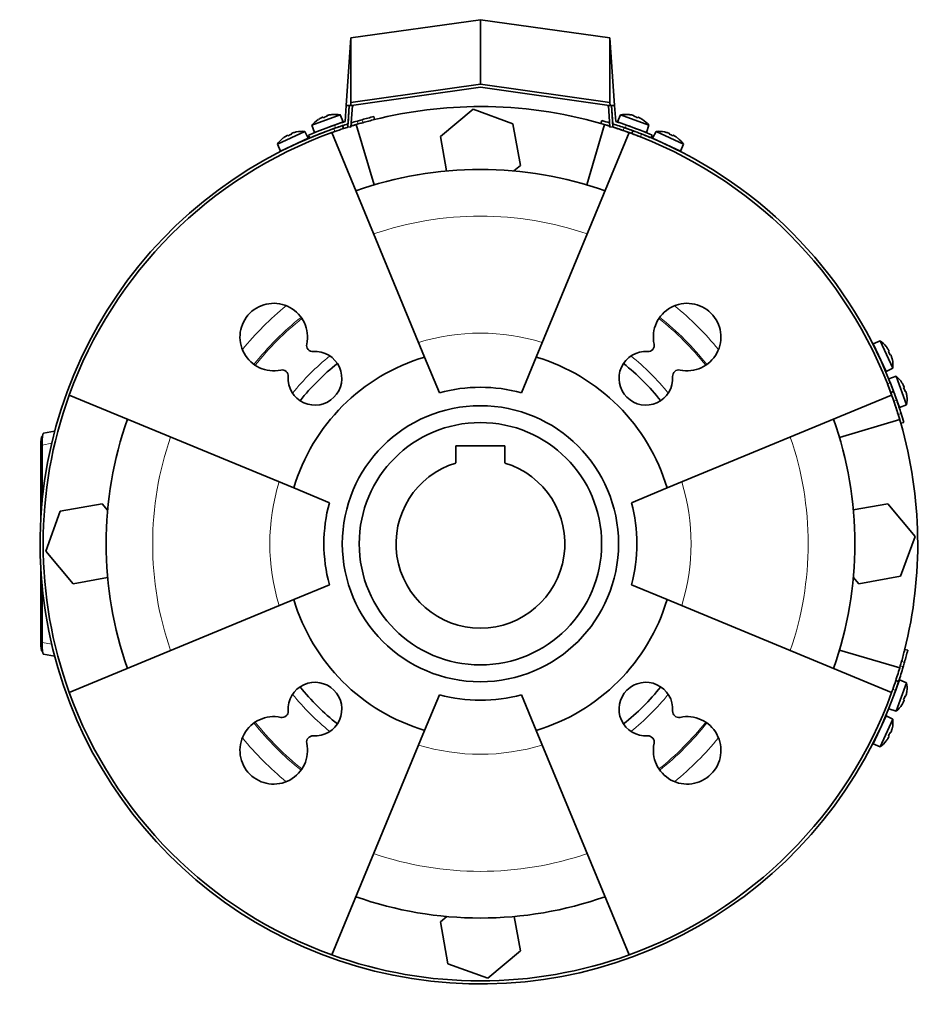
# Model space of a CAD drawing. Header units: millimetres. Extents: x 392 to 1266, y -2435 to 1911.
# Tile 24 of 24: x 392 to 686, y 1590 to 1911. Entities that reach past the tile are written whole.
import ezdxf

# ---------------------------------------------------------------- set-up
doc = ezdxf.new("R2010")
doc.units = ezdxf.units.MM
for name, color, linetype in [('M5X8_UNI7687', 7, 'Continuous'), ('MID_344-6', 7, 'Continuous'), ('VSI184-254_GIUNT', 7, 'Continuous'), ('VSI344-454_FILTR', 7, 'Continuous'), ('VSI344-454_SUPPO', 7, 'Continuous'), ('VSI344-454_TERMI', 7, 'Continuous'), ('VSI344-454_TESTA', 7, 'Continuous')]:
    doc.layers.add(name, color=color, linetype=linetype)

# ---------------------------------------------------------------- blocks, each defined once
blk = doc.blocks.new('SE1')
at = {"layer": 'M5X8_UNI7687', "color": 7, "linetype": 'Continuous', "lineweight": 35}
for p, q in [((496.08, 1880.44), (486.82, 1877.06)), ((487.61, 1874.69), (497, 1878.11)), ((488.91, 1878.89), (488.89, 1878.9)), ((490.37, 1879.64), (490.46, 1879.45)), ((491.71, 1880.12), (491.76, 1879.93)), ((493.3, 1880.49), (493.31, 1880.51)), ((497, 1878.11), (496.08, 1880.44)), ((587.37, 1880.44), (586.45, 1878.11)), ((586.45, 1878.11), (595.85, 1874.69)), ((596.64, 1877.06), (587.37, 1880.44)), ((590.15, 1880.49), (590.14, 1880.51)), ((591.75, 1880.12), (591.7, 1879.93)), ((593.08, 1879.64), (593, 1879.45)), ((594.54, 1878.89), (594.56, 1878.9)), ((484.49, 1875.02), (475.56, 1870.85)), ((480.16, 1874.32), (480.23, 1874.13)), ((481.72, 1874.83), (481.72, 1874.85)), ((485.61, 1872.78), (484.49, 1875.02)), ((486.82, 1877.06), (487.61, 1874.69)), ((495, 1876.3), (495, 1876.3)), ((595.85, 1874.69), (596.64, 1877.06)), ((598.96, 1875.02), (597.84, 1872.78)), ((607.9, 1870.85), (598.96, 1875.02)), ((601.74, 1874.83), (601.73, 1874.85)), ((603.29, 1874.32), (603.22, 1874.13)), ((476.55, 1868.56), (485.61, 1872.78)), ((477.46, 1872.87), (477.49, 1872.85)), ((478.87, 1873.72), (478.98, 1873.55)), ((597.84, 1872.78), (606.9, 1868.56)), ((604.58, 1873.72), (604.48, 1873.55)), ((605.97, 1872.85), (605.99, 1872.87)), ((475.56, 1870.85), (476.55, 1868.56)), ((606.9, 1868.56), (607.9, 1870.85)), ((671.96, 1806.79), (669.67, 1805.79)), ((669.67, 1805.79), (673.9, 1796.73)), ((676.13, 1797.85), (671.96, 1806.79)), ((673.98, 1804.88), (673.97, 1804.86)), ((674.84, 1803.47), (674.66, 1803.37)), ((675.44, 1802.18), (675.25, 1802.11)), ((675.94, 1800.62), (675.97, 1800.62)), ((673.9, 1796.73), (676.13, 1797.85)), ((677.24, 1795.18), (674.86, 1794.39)), ((680.61, 1785.92), (677.24, 1795.18)), ((675.27, 1793.27), (678.28, 1785)), ((679.08, 1793.11), (679.06, 1793.09)), ((679.81, 1791.63), (679.62, 1791.54)), ((680.29, 1790.29), (680.1, 1790.24)), ((680.66, 1788.7), (680.68, 1788.69)), ((678.28, 1785), (680.61, 1785.92)), ((678.28, 1696.23), (676.57, 1691.53)), ((677.24, 1686.05), (680.61, 1695.31)), ((680.61, 1695.31), (678.28, 1696.23)), ((680.68, 1692.54), (680.66, 1692.53)), ((679.06, 1688.14), (679.08, 1688.12)), ((679.81, 1689.6), (679.62, 1689.69)), ((680.29, 1690.94), (680.1, 1690.99)), ((674.86, 1686.84), (677.24, 1686.05)), ((673.9, 1684.5), (669.67, 1675.44)), ((671.96, 1674.44), (676.13, 1683.38)), ((676.13, 1683.38), (673.9, 1684.5)), ((675.44, 1679.05), (675.25, 1679.12)), ((675.94, 1680.61), (675.97, 1680.61)), ((669.67, 1675.44), (671.96, 1674.44)), ((673.97, 1676.37), (673.98, 1676.35)), ((674.84, 1677.76), (674.66, 1677.86))]:
    blk.add_line(p, q, dxfattribs=at)
for centre, radius, start, end in [((494.43, 1870.57), 10, 123.5916, 139.5414), ((494.43, 1870.57), 10, 80.4586, 96.4084), ((589.03, 1870.57), 10, 83.5916, 99.5414), ((589.03, 1870.57), 10, 40.4586, 56.4084), ((483.7, 1865.05), 10, 85.4586, 101.4084), ((495.3, 1876.96), 0.5, 110, 129.2041), ((588.16, 1876.96), 0.5, 50.7959, 70), ((593.8, 1874.9), 0.5, 70, 89.4626), ((599.75, 1865.05), 10, 78.5916, 94.5414), ((483.7, 1865.05), 10, 128.5916, 144.5414), ((484.01, 1871.48), 0.5, 115, 134.2679), ((599.44, 1871.48), 0.5, 45.7321, 65), ((599.75, 1865.05), 10, 35.4586, 51.4084), ((478.57, 1868.95), 0.5, 95.7321, 115), ((604.88, 1868.95), 0.5, 65, 84.2679), ((670.06, 1803.77), 0.5, 5.7321, 25), ((666.16, 1798.64), 10, 38.5916, 54.5414), ((666.16, 1798.64), 10, 355.4586, 11.4084), ((672.6, 1798.33), 0.5, 25, 44.2679), ((670.75, 1787.57), 10, 33.5916, 49.5414), ((670.75, 1787.57), 10, 350.4586, 6.4084), ((677.13, 1786.7), 0.5, 20, 39.2679), ((670.75, 1693.66), 10, 353.5916, 9.5414), ((670.75, 1693.66), 10, 310.4586, 326.4084), ((672.6, 1682.9), 0.5, 315.7321, 335), ((666.16, 1682.59), 10, 348.5916, 4.5414), ((670.06, 1677.46), 0.5, 335, 354.2679), ((666.16, 1682.59), 10, 305.4586, 321.4084)]:
    blk.add_arc(centre, radius, start, end, dxfattribs=at)
for centre, major_axis, ratio, start_param, end_param in [((494.42, 1870.59), (-9.4, -3.42), 0.996195, 4.833518, 4.948078), ((493.67, 1872.65), (8.7, 3.17), 0.811251, 1.49595, 1.645642), ((494.42, 1870.59), (9.4, 3.42), 0.996195, 1.335108, 1.449667), ((589.03, 1870.59), (-9.4, 3.42), 0.996195, 4.833518, 4.948078), ((589.78, 1872.65), (8.7, -3.17), 0.811251, 1.49595, 1.645642), ((589.03, 1870.59), (9.4, -3.42), 0.996195, 1.335108, 1.449667), ((483.7, 1865.06), (9.06, 4.23), 0.996195, 1.335108, 1.449667), ((599.76, 1865.06), (-9.06, 4.23), 0.996195, 4.833518, 4.948078), ((483.7, 1865.06), (-9.06, -4.23), 0.996195, 4.833518, 4.948078), ((482.77, 1867.05), (8.39, 3.91), 0.811251, 1.49595, 1.645642), ((600.69, 1867.05), (8.39, -3.91), 0.811251, 1.49595, 1.645642), ((599.76, 1865.06), (9.06, -4.23), 0.996195, 1.335108, 1.449667), ((666.18, 1798.65), (-4.23, 9.06), 0.996195, 4.833518, 4.948078), ((668.16, 1799.57), (3.91, -8.39), 0.811251, 1.49595, 1.645642), ((666.18, 1798.65), (4.23, -9.06), 0.996195, 1.335108, 1.449667), ((670.76, 1787.58), (-3.42, 9.4), 0.996195, 4.833518, 4.948078), ((672.82, 1788.33), (3.17, -8.7), 0.811251, 1.49595, 1.645642), ((670.76, 1787.58), (3.42, -9.4), 0.996195, 1.335108, 1.449667), ((670.76, 1693.65), (3.42, 9.4), 0.996195, 4.833518, 4.948078), ((670.76, 1693.65), (-3.42, -9.4), 0.996195, 1.335108, 1.449667), ((672.82, 1692.9), (-3.17, -8.7), 0.811251, 1.49595, 1.645642), ((668.16, 1681.66), (-3.91, -8.39), 0.811251, 1.49595, 1.645642), ((666.18, 1682.58), (4.23, 9.06), 0.996195, 4.833518, 4.948078), ((666.18, 1682.58), (-4.23, -9.06), 0.996195, 1.335108, 1.449667)]:
    blk.add_ellipse(centre, major_axis=major_axis, ratio=ratio, start_param=start_param, end_param=end_param, dxfattribs=at)
for points in [[(490.37, 1879.64), (490.37, 1879.64), (490.37, 1879.64), (490.36, 1879.64), (490.35, 1879.64), (490.33, 1879.64), (490.31, 1879.64), (490.29, 1879.63), (490.26, 1879.62), (490.23, 1879.61), (490.19, 1879.6), (490.15, 1879.58), (490.11, 1879.56), (490.08, 1879.55), (490.04, 1879.53), (489.99, 1879.51), (489.95, 1879.49), (489.92, 1879.47), (489.9, 1879.47)], [(492.17, 1880.29), (492.16, 1880.29), (492.12, 1880.28), (492.08, 1880.27), (492.03, 1880.26), (491.99, 1880.24), (491.95, 1880.23), (491.91, 1880.22), (491.87, 1880.21), (491.84, 1880.2), (491.8, 1880.18), (491.78, 1880.17), (491.75, 1880.16), (491.74, 1880.15), (491.72, 1880.14), (491.71, 1880.14), (491.71, 1880.13), (491.71, 1880.12), (491.71, 1880.12)], [(591.75, 1880.12), (591.75, 1880.12), (591.75, 1880.13), (591.74, 1880.14), (591.73, 1880.14), (591.72, 1880.15), (591.7, 1880.16), (591.68, 1880.17), (591.65, 1880.18), (591.62, 1880.2), (591.58, 1880.21), (591.54, 1880.22), (591.5, 1880.23), (591.46, 1880.24), (591.42, 1880.26), (591.38, 1880.27), (591.33, 1880.28), (591.3, 1880.29), (591.28, 1880.29)], [(593.55, 1879.47), (593.53, 1879.47), (593.5, 1879.49), (593.46, 1879.51), (593.42, 1879.53), (593.38, 1879.55), (593.34, 1879.56), (593.3, 1879.58), (593.26, 1879.6), (593.23, 1879.61), (593.2, 1879.62), (593.17, 1879.63), (593.14, 1879.64), (593.12, 1879.64), (593.11, 1879.64), (593.1, 1879.64), (593.09, 1879.64), (593.08, 1879.64), (593.08, 1879.64)], [(480.61, 1874.54), (480.6, 1874.53), (480.56, 1874.52), (480.52, 1874.5), (480.47, 1874.49), (480.43, 1874.47), (480.39, 1874.46), (480.35, 1874.44), (480.32, 1874.42), (480.28, 1874.41), (480.25, 1874.39), (480.23, 1874.38), (480.21, 1874.37), (480.19, 1874.36), (480.17, 1874.35), (480.17, 1874.34), (480.16, 1874.33), (480.16, 1874.33), (480.16, 1874.32)], [(603.29, 1874.32), (603.29, 1874.33), (603.29, 1874.33), (603.29, 1874.34), (603.28, 1874.35), (603.27, 1874.36), (603.25, 1874.37), (603.23, 1874.38), (603.2, 1874.39), (603.17, 1874.41), (603.14, 1874.42), (603.1, 1874.44), (603.06, 1874.46), (603.02, 1874.47), (602.98, 1874.49), (602.94, 1874.5), (602.89, 1874.52), (602.86, 1874.53), (602.84, 1874.54)], [(478.87, 1873.72), (478.87, 1873.73), (478.87, 1873.73), (478.86, 1873.73), (478.85, 1873.73), (478.83, 1873.72), (478.81, 1873.72), (478.79, 1873.71), (478.76, 1873.7), (478.73, 1873.68), (478.7, 1873.67), (478.66, 1873.65), (478.62, 1873.63), (478.59, 1873.61), (478.55, 1873.59), (478.51, 1873.57), (478.47, 1873.54), (478.44, 1873.52), (478.42, 1873.51)], [(605.03, 1873.51), (605.02, 1873.52), (604.99, 1873.54), (604.95, 1873.57), (604.91, 1873.59), (604.87, 1873.61), (604.83, 1873.63), (604.79, 1873.65), (604.76, 1873.67), (604.72, 1873.68), (604.69, 1873.7), (604.67, 1873.71), (604.64, 1873.72), (604.62, 1873.72), (604.61, 1873.73), (604.59, 1873.73), (604.59, 1873.73), (604.58, 1873.73), (604.58, 1873.72)], [(674.84, 1803.47), (674.84, 1803.47), (674.84, 1803.47), (674.84, 1803.48), (674.84, 1803.49), (674.84, 1803.51), (674.83, 1803.53), (674.82, 1803.55), (674.81, 1803.58), (674.8, 1803.61), (674.78, 1803.65), (674.76, 1803.68), (674.74, 1803.72), (674.72, 1803.76), (674.7, 1803.79), (674.68, 1803.83), (674.65, 1803.88), (674.64, 1803.9), (674.63, 1803.92)], [(675.65, 1801.73), (675.64, 1801.75), (675.63, 1801.78), (675.62, 1801.82), (675.6, 1801.87), (675.58, 1801.91), (675.57, 1801.95), (675.55, 1801.99), (675.54, 1802.02), (675.52, 1802.06), (675.51, 1802.09), (675.49, 1802.11), (675.48, 1802.14), (675.47, 1802.15), (675.46, 1802.17), (675.45, 1802.18), (675.44, 1802.18), (675.44, 1802.18), (675.44, 1802.18)], [(679.81, 1791.63), (679.81, 1791.63), (679.81, 1791.63), (679.82, 1791.64), (679.81, 1791.65), (679.81, 1791.67), (679.81, 1791.69), (679.8, 1791.71), (679.79, 1791.74), (679.78, 1791.77), (679.77, 1791.81), (679.75, 1791.85), (679.74, 1791.89), (679.72, 1791.92), (679.7, 1791.96), (679.68, 1792.01), (679.66, 1792.05), (679.65, 1792.08), (679.64, 1792.1)], [(680.46, 1789.83), (680.46, 1789.84), (680.45, 1789.88), (680.44, 1789.92), (680.43, 1789.97), (680.42, 1790.01), (680.41, 1790.05), (680.39, 1790.09), (680.38, 1790.13), (680.37, 1790.16), (680.36, 1790.2), (680.34, 1790.22), (680.33, 1790.25), (680.32, 1790.26), (680.32, 1790.28), (680.31, 1790.29), (680.3, 1790.29), (680.3, 1790.29), (680.29, 1790.29)], [(680.29, 1690.94), (680.3, 1690.94), (680.3, 1690.94), (680.31, 1690.94), (680.32, 1690.95), (680.32, 1690.97), (680.33, 1690.98), (680.34, 1691.01), (680.36, 1691.03), (680.37, 1691.07), (680.38, 1691.1), (680.39, 1691.14), (680.41, 1691.18), (680.42, 1691.22), (680.43, 1691.26), (680.44, 1691.31), (680.45, 1691.35), (680.46, 1691.39), (680.46, 1691.4)], [(679.64, 1689.13), (679.65, 1689.15), (679.66, 1689.18), (679.68, 1689.22), (679.7, 1689.26), (679.72, 1689.3), (679.74, 1689.34), (679.75, 1689.38), (679.77, 1689.42), (679.78, 1689.45), (679.79, 1689.49), (679.8, 1689.51), (679.81, 1689.54), (679.81, 1689.56), (679.81, 1689.58), (679.82, 1689.59), (679.81, 1689.6), (679.81, 1689.6), (679.81, 1689.6)], [(675.44, 1679.05), (675.44, 1679.05), (675.44, 1679.05), (675.45, 1679.05), (675.46, 1679.06), (675.47, 1679.08), (675.48, 1679.09), (675.49, 1679.11), (675.51, 1679.14), (675.52, 1679.17), (675.54, 1679.21), (675.55, 1679.24), (675.57, 1679.28), (675.58, 1679.32), (675.6, 1679.36), (675.62, 1679.4), (675.63, 1679.45), (675.64, 1679.48), (675.65, 1679.5)], [(674.63, 1677.31), (674.64, 1677.32), (674.65, 1677.35), (674.68, 1677.4), (674.7, 1677.43), (674.72, 1677.47), (674.74, 1677.51), (674.76, 1677.55), (674.78, 1677.58), (674.8, 1677.62), (674.81, 1677.65), (674.82, 1677.68), (674.83, 1677.7), (674.84, 1677.72), (674.84, 1677.73), (674.84, 1677.75), (674.84, 1677.76), (674.84, 1677.76), (674.84, 1677.76)]]:
    blk.add_open_spline(points, degree=3, dxfattribs=at)
at = {"layer": 'MID_344-6', "color": 7, "linetype": 'Continuous', "lineweight": 35}
for p, q in [((499, 1883.4), (498.52, 1876.48)), ((499.52, 1876.41), (500.01, 1883.4)), ((583.45, 1883.4), (583.94, 1876.41)), ((584.93, 1876.48), (584.45, 1883.4)), ((498.52, 1876.48), (499.52, 1876.41)), ((583.94, 1876.41), (584.93, 1876.48))]:
    blk.add_line(p, q, dxfattribs=at)
at = {"layer": 'VSI184-254_GIUNT', "color": 7, "linetype": 'Continuous', "lineweight": 35}
for p, q in [((533.73, 1772.51), (533.73, 1766.93)), ((549.73, 1772.51), (533.73, 1772.51)), ((549.73, 1766.93), (549.73, 1772.51))]:
    blk.add_line(p, q, dxfattribs=at)
blk.add_circle((541.73, 1740.61), 39.5, dxfattribs=at)
blk.add_arc((541.73, 1740.61), 27.5, 106.9124, 73.0876, dxfattribs=at)
at = {"layer": 'VSI344-454_FILTR', "color": 4, "linetype": 'Continuous', "lineweight": 9}
for p, q in [((501.56, 1878.38), (501.88, 1877.43)), ((503.39, 1877.86), (503.14, 1878.83)), ((494.26, 1874.98), (493.95, 1875.93)), ((583.91, 1876.83), (583.88, 1876.74)), ((588.22, 1875.32), (588.57, 1876.25)), ((594.2, 1874.18), (593.85, 1873.24)), ((674.35, 1792.74), (675.29, 1793.09)), ((677.37, 1787.46), (676.43, 1787.11)), ((677.85, 1782.77), (678.81, 1783.04)), ((679.94, 1702.03), (678.97, 1702.27)), ((678.54, 1700.76), (679.49, 1700.45)), ((677.04, 1692.84), (676.09, 1693.15))]:
    blk.add_line(p, q, dxfattribs=at)
at = {"layer": 'VSI344-454_FILTR', "color": 7, "linetype": 'Continuous', "lineweight": 35}
for p, q in [((507.25, 1878.88), (507.01, 1879.85)), ((581.28, 1878.56), (581.01, 1877.59)), ((497.1, 1875.95), (496.79, 1876.9)), ((591.4, 1875.25), (591.05, 1874.31)), ((675.42, 1789.94), (676.36, 1790.28)), ((678.71, 1779.89), (679.67, 1780.17)), ((680.96, 1705.9), (679.99, 1706.14)), ((678.01, 1695.68), (677.06, 1695.99))]:
    blk.add_line(p, q, dxfattribs=at)
for radius, start, end in [(143.5, 106.2532, 107.0699), (143.5, 105.5973, 106.2532), (142.5, 105.6085, 106.2392), (143.5, 104, 105.5973), (142.5, 104, 105.6085), (142.5, 72.7937, 74), (143.5, 72.9363, 74), (143.5, 109.4479, 340.5521), (142.5, 109.4563, 109.8856), (143.5, 108.25, 109.4479), (142.5, 108.25, 109.4563), (143.5, 107.5508, 108.25), (142.5, 107.5817, 108.25), (142.5, 106.2392, 107.2377), (142.5, 70.9563, 72.4298), (142.5, 69.75, 70.9563), (143.5, 69.75, 70.9479), (142.5, 68.5437, 69.75), (143.5, 68.5521, 69.75), (143.5, 21.4479, 68.5521), (142.5, 20.25, 21.4563), (143.5, 20.25, 21.4479), (142.5, 160.1144, 199.8856), (142.5, 19.0437, 20.25), (143.5, 19.0521, 20.25), (142.5, 17.2063, 19.0437), (143.5, 17.1979, 19.0521), (142.5, 16, 17.2063), (143.5, 16, 17.1979), (142.5, 344.3915, 346), (143.5, 344.4027, 346), (142.5, 343.7608, 344.3915), (143.5, 343.7468, 344.4027), (142.5, 341.75, 343.7608), (143.5, 341.75, 343.7468), (142.5, 340.5437, 341.75), (143.5, 340.5521, 341.75), (142.5, 340.1144, 340.5437), (142.5, 250.1144, 289.8856)]:
    blk.add_arc((541.73, 1740.61), radius, start, end, dxfattribs=at)
at = {"layer": 'VSI344-454_SUPPO', "color": 7, "linetype": 'Continuous', "lineweight": 35}
for p, q in [((528.71, 1873.35), (539.32, 1882.26)), ((539.32, 1882.26), (552.34, 1877.52)), ((552.34, 1877.52), (554.75, 1863.88)), ((493.26, 1874.62), (523.56, 1801.46)), ((507.08, 1857.59), (501.26, 1877.25)), ((590.2, 1874.62), (559.89, 1801.46)), ((576.38, 1857.59), (582.2, 1877.25)), ((530.69, 1862.11), (528.71, 1873.35)), ((554.75, 1863.88), (552.66, 1862.12)), ((528.37, 1789.84), (523.56, 1801.46)), ((555.08, 1789.84), (559.89, 1801.46)), ((407.72, 1789.09), (480.88, 1758.78)), ((675.73, 1789.09), (602.57, 1758.78)), ((658.7, 1775.26), (678.36, 1781.09)), ((492.51, 1753.97), (480.88, 1758.78)), ((590.95, 1753.97), (602.57, 1758.78)), ((404.82, 1751.23), (418.47, 1753.64)), ((418.47, 1753.64), (420.22, 1751.55)), ((663.23, 1751.65), (674.47, 1753.64)), ((674.47, 1753.64), (683.37, 1743.02)), ((400.08, 1738.21), (404.82, 1751.23)), ((683.37, 1743.02), (678.63, 1730)), ((408.99, 1727.59), (400.08, 1738.21)), ((678.63, 1730), (664.99, 1727.59)), ((420.23, 1729.58), (408.99, 1727.59)), ((492.51, 1727.26), (480.88, 1722.45)), ((590.95, 1727.26), (602.57, 1722.45)), ((664.99, 1727.59), (663.24, 1729.68)), ((407.72, 1692.14), (480.88, 1722.45)), ((675.73, 1692.14), (602.57, 1722.45)), ((678.36, 1700.14), (658.7, 1705.96)), ((528.37, 1691.39), (523.56, 1679.77)), ((555.08, 1691.39), (559.89, 1679.77)), ((493.26, 1606.61), (523.56, 1679.77)), ((590.2, 1606.61), (559.89, 1679.77)), ((528.71, 1617.35), (530.79, 1619.11)), ((552.77, 1619.12), (554.75, 1607.88)), ((531.11, 1603.71), (528.71, 1617.35)), ((554.75, 1607.88), (544.13, 1598.97)), ((544.13, 1598.97), (531.11, 1603.71))]:
    blk.add_line(p, q, dxfattribs=at)
for centre, radius, start, end in [((541.73, 1740.61), 142.5, 90, 104.0613), ((541.73, 1740.61), 142.5, 74, 90), ((541.73, 1740.61), 142.5, 109.8856, 160.1144), ((541.73, 1740.61), 142.5, 106.5, 107.2205), ((541.73, 1740.61), 142.5, 72.7937, 73.5), ((541.73, 1740.61), 142.5, 70.1144, 72.4298), ((541.73, 1740.61), 142.5, 19.8856, 70.1144), ((541.73, 1740.61), 122, 70.5541, 109.4459), ((474.38, 1807.97), 11, 347.9714, 282.0286), ((609.08, 1807.97), 11, 257.9714, 192.0286), ((487.09, 1805.26), 2, 167.9714, 273.8428), ((596.36, 1805.26), 2, 266.1572, 12.0286), ((487.81, 1794.53), 8.75, 176.1572, 93.8428), ((541.73, 1740.61), 63.5, 106.6248, 163.3752), ((541.73, 1740.61), 63.5, 16.6248, 73.3752), ((595.64, 1794.53), 8.75, 86.1572, 3.8428), ((477.08, 1795.25), 2, 356.1572, 102.0286), ((541.73, 1740.61), 75, 128.4349, 141.5651), ((541.73, 1740.61), 75, 38.4349, 51.5651), ((606.37, 1795.25), 2, 77.9714, 183.8428), ((541.73, 1740.61), 51, 74.8223, 105.1777), ((541.73, 1740.61), 142.5, 16.5, 19.8856), ((541.73, 1740.61), 45, 90, 270), ((541.73, 1740.61), 45, 270, 90), ((541.73, 1740.61), 122, 160.5541, 199.4459), ((541.73, 1740.61), 122, 340.5541, 19.4459), ((541.73, 1740.61), 142.5, 345.9197, 16), ((541.73, 1740.61), 51, 164.8223, 195.1777), ((541.73, 1740.61), 51, 344.8223, 15.1777), ((541.73, 1740.61), 63.5, 196.6248, 253.3752), ((541.73, 1740.61), 63.5, 286.6248, 343.3752), ((487.81, 1686.7), 8.75, 266.1572, 183.8428), ((595.64, 1686.7), 8.75, 356.1572, 273.8428), ((541.73, 1740.61), 142.5, 199.8856, 250.1144), ((541.73, 1740.61), 75, 218.4349, 231.5651), ((541.73, 1740.61), 51, 254.8223, 285.1777), ((541.73, 1740.61), 75, 308.4349, 321.5651), ((541.73, 1740.61), 142.5, 289.8856, 340.1144), ((477.08, 1685.98), 2, 257.9714, 3.8428), ((606.37, 1685.98), 2, 176.1572, 282.0286), ((474.38, 1673.26), 11, 77.9714, 12.0286), ((609.08, 1673.26), 11, 167.9714, 102.0286), ((487.09, 1675.97), 2, 86.1572, 192.0286), ((596.36, 1675.97), 2, 347.9714, 93.8428), ((541.73, 1740.61), 122, 250.5541, 289.4459)]:
    blk.add_arc(centre, radius, start, end, dxfattribs=at)
at = {"layer": 'VSI344-454_SUPPO', "color": 4, "linetype": 'Continuous', "lineweight": 9}
for radius, start, end in [(106.8, 70.9891, 109.0109), (100.1, 129.2029, 140.7971), (100.1, 39.2029, 50.7971), (94.12, 128.3751, 141.6249), (93.66, 128.3936, 141.6064), (93.66, 38.3936, 51.6064), (94.12, 38.3751, 51.6249), (68.63, 72.935, 107.065), (78.44, 128.7211, 141.2789), (78.44, 38.7211, 51.2789), (106.8, 160.9891, 199.0109), (106.8, 340.9891, 19.0109), (68.63, 162.935, 197.065), (68.63, 342.935, 17.065), (78.44, 218.7211, 231.2789), (78.44, 308.7211, 321.2789), (94.12, 218.3751, 231.6249), (93.66, 218.3936, 231.6064), (93.66, 308.3936, 321.6064), (94.12, 308.3751, 321.6249), (100.1, 219.2029, 230.7971), (100.1, 309.2029, 320.7971), (68.63, 252.935, 287.065), (106.8, 250.9891, 289.0109)]:
    blk.add_arc((541.73, 1740.61), radius, start, end, dxfattribs=at)
at = {"layer": 'VSI344-454_TERMI', "color": 7, "linetype": 'Continuous', "lineweight": 35}
for p, q in [((499.55, 1905.49), (541.73, 1911.42)), ((541.73, 1911.42), (583.91, 1905.49)), ((541.73, 1911.42), (541.73, 1890.41)), ((498, 1883.4), (499.55, 1905.49)), ((499.55, 1905.49), (499.55, 1884.48)), ((583.91, 1905.49), (585.45, 1883.4)), ((583.91, 1905.49), (583.91, 1884.48)), ((541.73, 1890.41), (499.55, 1884.48)), ((583.91, 1884.48), (541.73, 1890.41)), ((500.49, 1883.61), (541.73, 1889.4)), ((541.73, 1889.4), (582.97, 1883.61)), ((499.55, 1884.48), (499.47, 1883.4)), ((583.98, 1883.4), (583.91, 1884.48)), ((497.64, 1878.22), (498, 1883.4)), ((499.47, 1883.4), (498, 1883.4)), ((498.59, 1877.48), (499, 1883.4)), ((500.47, 1883.4), (499.47, 1883.4)), ((500.47, 1883.4), (500.49, 1883.61)), ((582.97, 1883.61), (582.98, 1883.4)), ((583.98, 1883.4), (582.98, 1883.4)), ((583.98, 1883.4), (585.45, 1883.4)), ((584.86, 1877.48), (584.45, 1883.4)), ((585.81, 1878.22), (585.45, 1883.4)), ((485.73, 1873.82), (486.11, 1872.9)), ((597.34, 1872.9), (597.73, 1873.82))]:
    blk.add_line(p, q, dxfattribs=at)
at = {"layer": 'VSI344-454_TERMI', "color": 4, "linetype": 'Continuous', "lineweight": 9}
for p, q in [((494.13, 1877.05), (494.52, 1876.13)), ((588.93, 1876.13), (589.32, 1877.05))]:
    blk.add_line(p, q, dxfattribs=at)
at = {"layer": 'VSI344-454_TERMI', "color": 7, "linetype": 'Continuous', "lineweight": 35}
for radius, start, end in [(144.5, 107.7643, 109.2308), (144.5, 70.7692, 72.2357), (144.5, 109.2308, 112.8017), (143.5, 110.588, 112.8017), (143.5, 109.2059, 109.5957), (143.5, 107.4941, 109.2059), (143.5, 70.7941, 72.5059), (143.5, 69.4385, 70.7941), (144.5, 67.1983, 70.7692), (143.5, 67.1983, 68.6966)]:
    blk.add_arc((541.73, 1740.61), radius, start, end, dxfattribs=at)
at = {"layer": 'VSI344-454_TESTA', "color": 7, "linetype": 'Continuous', "lineweight": 35}
for p, q in [((398.86, 1775.61), (399.03, 1775.61)), ((398.99, 1775.34), (399.03, 1775.61)), ((402.99, 1777.29), (399.34, 1776.61)), ((398.5, 1749.41), (398.5, 1772.61)), ((398.87, 1754.21), (398.87, 1772.79)), ((398.5, 1708.61), (398.5, 1731.82)), ((398.87, 1708.44), (398.87, 1727.02)), ((399.03, 1705.61), (398.86, 1705.61)), ((399.03, 1705.61), (398.99, 1705.89)), ((399.34, 1704.62), (402.99, 1703.94))]:
    blk.add_line(p, q, dxfattribs=at)
at = {"layer": 'VSI344-454_TESTA', "color": 4, "linetype": 'Continuous', "lineweight": 9}
for p, q in [((398.87, 1772.61), (398.5, 1772.61)), ((398.87, 1772.79), (402.02, 1773.38)), ((398.5, 1708.61), (398.87, 1708.61)), ((402.02, 1707.85), (398.87, 1708.44))]:
    blk.add_line(p, q, dxfattribs=at)
at = {"layer": 'VSI344-454_TESTA', "color": 7, "linetype": 'Continuous', "lineweight": 35}
for centre, radius, start, end in [((421.84, 1772.99), 22.97, 174.1321, 180.4914), ((421.8, 1708.24), 22.93, 179.507, 185.8783)]:
    blk.add_arc(centre, radius, start, end, dxfattribs=at)
for centre, start_param, end_param in [((398.86, 1772.61), 3.141593, 4.712389), ((398.86, 1708.61), 4.712389, 6.283185)]:
    blk.add_ellipse(centre, major_axis=(0, -3), ratio=0.121869, start_param=start_param, end_param=end_param, dxfattribs=at)
for points in [[(399.03, 1775.61), (399.17, 1776.61), (399.36, 1776.61)], [(399.36, 1704.61), (399.17, 1704.61), (399.03, 1705.61)]]:
    blk.add_open_spline(points, degree=2, dxfattribs=at)

msp = doc.modelspace()

# ---------------------------------------------------------------- block references
msp.add_blockref('SE1', (0, 0))

doc.saveas('drawing.dxf')
